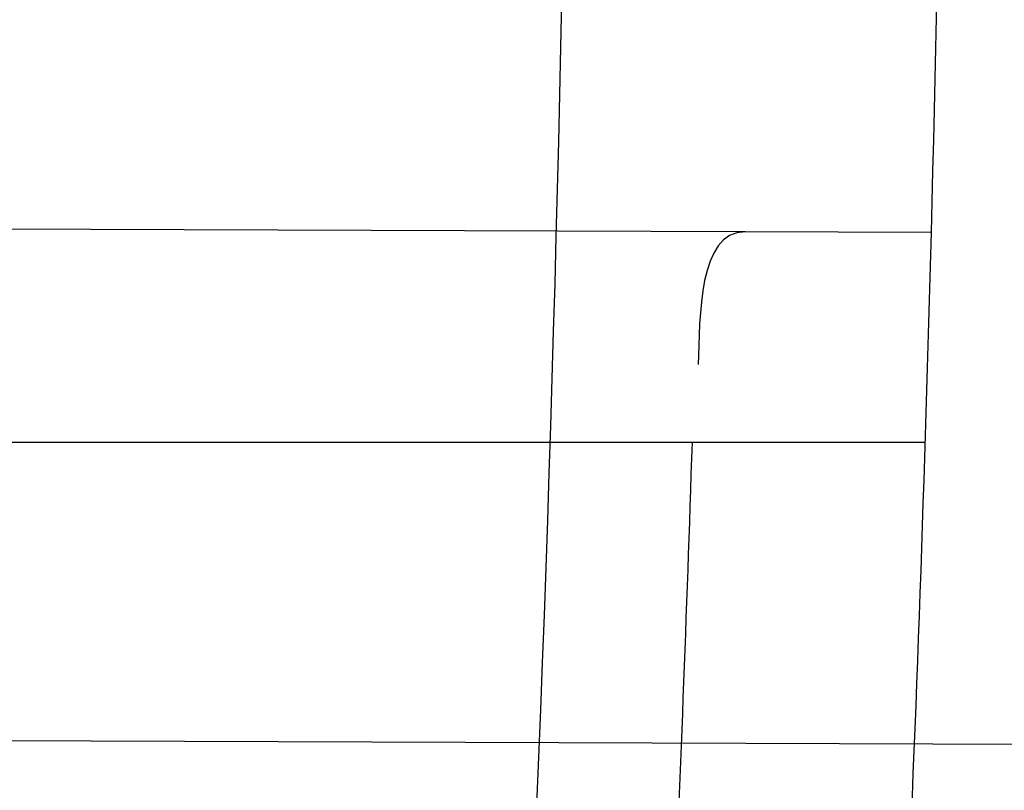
# Model space of a CAD drawing. Header units: millimetres. Extents: x 0 to 297, y 0 to 210.
# Tile 102 of 256: x 145.23621 to 145.24631, y 93.18283 to 93.19075. Entities that reach past the tile are written whole.
import ezdxf

# ---------------------------------------------------------------- set-up
doc = ezdxf.new("R2010")
doc.units = ezdxf.units.MM
doc.header["$LTSCALE"] = 16.335
doc.layers.get('0').update_dxf_attribs({"linetype": 'CONTINUOUS'})
for name, color, linetype in [('01_GLOBAL', 7, 'CONTINUOUS'), ('INTFCLR_1', 7, 'CONTINUOUS'), ('INTFCLR_144815', 7, 'CONTINUOUS')]:
    doc.layers.add(name, color=color, linetype=linetype)

msp = doc.modelspace()

# ---------------------------------------------------------------- linework, layer by layer
at = {"color": 7, "linetype": 'Continuous'}
msp.add_circle((145.8748034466, 92.1344639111), 2.66, dxfattribs=at)
at = {"color": 9, "linetype": 'Continuous'}
msp.add_arc((145.8748034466, 92.1344639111), 2.6259090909, 92.9674534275, 177.0325465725, dxfattribs=at)
at = {"layer": '01_GLOBAL', "color": 7, "linetype": 'Continuous'}
msp.add_circle((145.8748034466, 92.1344639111), 2.695, dxfattribs=at)
at = {"layer": 'INTFCLR_1', "color": 9, "linetype": 'Continuous'}
for p, q in [((145.2455620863, 93.1885623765), (145.222051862, 93.18864444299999)), ((145.2213275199, 93.1864096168), (145.2454997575, 93.1864096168)), ((145.2238547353, 93.1833881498), (145.2827179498, 93.1831826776))]:
    msp.add_line(p, q, dxfattribs=at)
at = {"layer": 'INTFCLR_1', "color": 6, "linetype": 'Continuous'}
for centre, radius, start, end in [((144.8596077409, 93.1986596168), 0.4224162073, 270, 90.00000002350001), ((144.8596077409, 93.1986596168), 0.4014439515, 270, 90.00000002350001), ((144.8596077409, 93.1986596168), 0.3860864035, 356.3014783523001, 358.5013841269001), ((144.8599370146, 93.19865887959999), 0.38336789, 356.5980381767, 358.168989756)]:
    msp.add_arc(centre, radius, start, end, dxfattribs=at)
at = {"layer": 'INTFCLR_1', "color": 9, "linetype": 'Continuous'}
msp.add_arc((144.8596077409, 93.1986596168), 0.3860864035, 358.5013841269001, 1.4986159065, dxfattribs=at)
for points, knots in [([(145.235167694, 93.06803805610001), (145.2359987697, 93.0702994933), (145.2376274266, 93.07486591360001), (145.2407305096, 93.0841265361), (145.2457654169, 93.10074899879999), (145.2504341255, 93.12025903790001), (145.2535169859, 93.1376959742), (145.2548129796, 93.1465996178), (145.2554818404, 93.15174935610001), (145.2570256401, 93.1646779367), (145.2586297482, 93.1867687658), (145.2583725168, 93.2128320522), (145.2571603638, 93.229722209), (145.2563978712, 93.2375211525), (145.2558364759, 93.24270819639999), (145.2541019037, 93.2567080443), (145.2501634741, 93.279125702), (145.2444881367, 93.3010123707), (145.2404287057, 93.31400265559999), (145.2389019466, 93.3186491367), (145.2365792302, 93.32549362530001), (145.2313391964, 93.3398030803), (145.2222901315, 93.3608048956), (145.211984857, 93.38064637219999), (145.2048007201, 93.3928589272), (145.2014430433, 93.39829523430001), (145.1992124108, 93.401838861), (145.1931796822, 93.4111586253), (145.1830706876, 93.4254621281), (145.1690288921, 93.44287479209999), (145.1571354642, 93.4559268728), (145.1488272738, 93.46426968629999), (145.1442335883, 93.4686868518), (145.1378598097, 93.47464399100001), (145.1289384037, 93.4824441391), (145.1192814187, 93.4900126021), (145.1131582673, 93.4943666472), (145.1101748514, 93.49636902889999), (145.1077179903, 93.4979464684), (145.1055301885, 93.4992630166), (145.1036031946, 93.50027403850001), (145.1025200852, 93.5007770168), (145.1016575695, 93.50108464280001), (145.1010609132, 93.5012239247), (145.1005598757, 93.50114822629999), (145.1004622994, 93.50067669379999), (145.1007027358, 93.5001554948), (145.1011202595, 93.49943321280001), (145.1017948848, 93.49852402), (145.1026939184, 93.4974154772), (145.1038249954, 93.4961153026), (145.1051758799, 93.49462279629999), (145.106740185, 93.4929397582), (145.1092045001, 93.4903307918), (145.1127127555, 93.4866635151), (145.1192604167, 93.47979277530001), (145.126411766, 93.4720844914), (145.1329263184, 93.4647171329), (145.1369531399, 93.4600323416), (145.143428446, 93.4523417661), (145.1533417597, 93.43987882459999), (145.1663378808, 93.4217466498), (145.175744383, 93.40694421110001), (145.1819029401, 93.3964078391), (145.1860815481, 93.3889972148), (145.1932904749, 93.3754706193), (145.2029180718, 93.35504416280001), (145.209559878, 93.3380139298), (145.212649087, 93.3291841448)], [0, 0, 0, 0, 0.0103790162, 0.0208837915, 0.0420711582, 0.08518389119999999, 0.1071959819, 0.1183353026, 0.1239410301, 0.1295663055, 0.1744258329, 0.2192337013, 0.2417180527, 0.2473539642, 0.2529903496, 0.2641931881, 0.3081223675, 0.3509244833, 0.3614867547, 0.3667496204, 0.3719934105, 0.3926231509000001, 0.4323812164, 0.470412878, 0.488854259, 0.4934078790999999, 0.4979383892, 0.5068921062, 0.5412323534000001, 0.5733304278, 0.6031976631, 0.6172528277, 0.6240454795, 0.630650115, 0.6548352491, 0.6750685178, 0.6834752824, 0.6871962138, 0.6905460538, 0.6960524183, 0.6981915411, 0.6999110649, 0.7012078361, 0.7020914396, 0.7026255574, 0.7031007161, 0.7038824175, 0.7050749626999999, 0.7066970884, 0.7087489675, 0.7112252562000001, 0.7141187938, 0.7174211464, 0.7211233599, 0.729578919, 0.7392839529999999, 0.762009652, 0.7748693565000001, 0.7816473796, 0.7886214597, 0.8181786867, 0.8502212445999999, 0.8846823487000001, 0.8936821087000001, 0.9027944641, 0.9213301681, 0.9597016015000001, 1, 1, 1, 1]), ([(145.1053256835, 93.4996596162), (145.1058354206, 93.4996595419), (145.1084302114, 93.49863302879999), (145.1114097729, 93.4968905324), (145.114679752, 93.49483322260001), (145.1177098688, 93.4928362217), (145.1239326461, 93.4884975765), (145.1337472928, 93.4809600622), (145.1428234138, 93.4731893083), (145.1493077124, 93.4672553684), (145.1539781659, 93.46285851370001), (145.1624222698, 93.4545580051), (145.1745124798, 93.4415729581), (145.1887911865, 93.4242473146), (145.1990766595, 93.4100090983), (145.2052148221, 93.400731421), (145.2074832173, 93.39720574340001), (145.2108964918, 93.3917990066), (145.2181971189, 93.3796576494), (145.2286731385, 93.3599279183), (145.2378781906, 93.33903206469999), (145.2432089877, 93.32479281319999), (145.2455710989, 93.31798419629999), (145.247123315, 93.31336339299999), (145.2512489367, 93.30044977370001), (145.2570185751, 93.2786891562), (145.2610247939, 93.2563880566), (145.262788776, 93.2424626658), (145.2633595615, 93.2373043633), (145.2641347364, 93.22954935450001), (145.2653671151, 93.21275432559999), (145.2656287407, 93.1868333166), (145.2639975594, 93.16486546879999), (145.2624282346, 93.15201095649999), (145.2617481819, 93.1468896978), (145.2604303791, 93.1380345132), (145.2572949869, 93.120689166), (145.2525471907, 93.10128539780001), (145.2474296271, 93.08475977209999), (145.2442749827, 93.0755508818), (145.2426192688, 93.07100993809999), (145.2417743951, 93.0687611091)], [0, 0, 0, 0, 0.0031306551, 0.0166311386, 0.0214593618, 0.0268204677, 0.03892666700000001, 0.0680356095, 0.1027865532, 0.1122690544, 0.1220182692, 0.1421808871, 0.1849821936, 0.2309157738, 0.2799873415, 0.2927705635, 0.2992370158, 0.3057352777, 0.3320402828, 0.3862318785, 0.4428084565, 0.4721382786, 0.4795908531, 0.487069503, 0.5020757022, 0.562848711, 0.6251729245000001, 0.641061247, 0.6490543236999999, 0.6570463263, 0.6889269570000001, 0.7524525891, 0.8160592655, 0.8240370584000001, 0.8319876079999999, 0.8477879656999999, 0.8790177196, 0.9402188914, 0.9703170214, 0.9852457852, 1, 1, 1, 1]), ([(145.1053256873, 92.89765960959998), (145.1051880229, 92.89765962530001), (145.1048509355, 92.897726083), (145.1048682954, 92.89833203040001), (145.1052289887, 92.89895544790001), (145.1058526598, 92.8998820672), (145.1068032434, 92.9010353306), (145.1086356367, 92.9031125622), (145.110803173, 92.9053838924), (145.113215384, 92.90786955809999), (145.1159839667, 92.9106973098), (145.1217014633, 92.91652117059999), (145.1287122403, 92.92380461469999), (145.1351564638, 92.9308006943), (145.1386445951, 92.9346890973), (145.1407113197, 92.9370268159), (145.1461908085, 92.9432875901), (145.1556953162, 92.95469486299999), (145.1688811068, 92.972191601), (145.1796415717, 92.9882287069), (145.1864241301, 92.99937733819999), (145.1895721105, 93.0047852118), (145.1916900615, 93.00849100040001), (145.1975256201, 93.0189931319), (145.2065751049, 93.0369888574), (145.2153782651, 93.057964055), (145.2208882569, 93.0733543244), (145.2234958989, 93.0813260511), (145.2249438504, 93.0859728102), (145.2285119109, 93.09781736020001), (145.2337695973, 93.1184588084), (145.2380725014, 93.143329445), (145.2399207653, 93.159825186), (145.2405908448, 93.1675708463), (145.2409875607, 93.1727748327), (145.241855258, 93.1870348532), (145.2420882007, 93.2103641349), (145.2404334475, 93.2336088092), (145.2387124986, 93.2477021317), (145.238008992, 93.2528187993), (145.2368850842, 93.26042393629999), (145.2340893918, 93.2765480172), (145.2284266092, 93.3006887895), (145.222482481, 93.3194563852), (145.2192099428, 93.32858819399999)], [0, 0, 0, 0, 0.0008731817, 0.001718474, 0.0032338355, 0.0055641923, 0.008732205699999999, 0.0127298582, 0.0231213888, 0.0286463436, 0.0346993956, 0.04822263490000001, 0.0804125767, 0.0988155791, 0.1085508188, 0.1135449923, 0.1186070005, 0.1613231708, 0.2076862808, 0.2575123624, 0.2837454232, 0.2904461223, 0.2972015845, 0.3108183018, 0.3666504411, 0.4248609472, 0.4549769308, 0.4703146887, 0.4780576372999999, 0.4858477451, 0.5487776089, 0.6130123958, 0.6457680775, 0.6540347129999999, 0.6623246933, 0.6788711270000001, 0.74464742, 0.8101273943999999, 0.8265053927, 0.8346996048, 0.8428861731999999, 0.8752668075, 0.9384714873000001, 1, 1, 1, 1])]:
    msp.add_open_spline(points, degree=3, knots=knots, dxfattribs=at)
at = {"layer": 'INTFCLR_1', "color": 6, "linetype": 'Continuous'}
for points, knots in [([(145.1350652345, 93.4996596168), (145.1342109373, 93.4996596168), (145.1357546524, 93.496718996), (145.1370803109, 93.4950968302), (145.1392467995, 93.49225027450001), (145.1419201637, 93.4890306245), (145.145337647, 93.4849215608), (145.149332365, 93.4801497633), (145.1536170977, 93.4749597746), (145.1578478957, 93.4697443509), (145.1617862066, 93.46477665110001), (145.1654017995, 93.46011427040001), (145.1686896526, 93.45577766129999), (145.1716611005, 93.4517737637), (145.1743369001, 93.4480934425), (145.176743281, 93.4447208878), (145.1789048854, 93.4416366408), (145.1808385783, 93.4388324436), (145.1825660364, 93.4362898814), (145.1841084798, 93.43398792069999), (145.185490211, 93.43189981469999), (145.1867189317, 93.4300221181), (145.1878098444, 93.42833769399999), (145.1887779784, 93.42682907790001), (145.1896459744, 93.4254651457), (145.1906214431, 93.4239206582), (145.191753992, 93.4221107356), (145.1928766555, 93.42029359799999), (145.1938510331, 93.4187005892), (145.1946912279, 93.4173162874), (145.1956155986, 93.415780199), (145.1966371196, 93.4140663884), (145.1977643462, 93.41215452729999), (145.1990081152, 93.4100186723), (145.2003754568, 93.4076384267), (145.201880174, 93.4049787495), (145.2035347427, 93.4020034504), (145.2053542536, 93.39866660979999), (145.2073580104, 93.3949100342), (145.2095596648, 93.3906775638), (145.2119715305, 93.3859042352), (145.214608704, 93.3805105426), (145.2174929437, 93.37438539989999), (145.220642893, 93.36739491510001), (145.2240752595, 93.35936816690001), (145.227802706, 93.35009965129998), (145.2318351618, 93.3392957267), (145.2361179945, 93.3267082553), (145.2403681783, 93.3126841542), (145.2442872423, 93.297814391), (145.2476657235, 93.2827730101), (145.2504753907, 93.2676905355), (145.2527156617, 93.25262667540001), (145.2543982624, 93.2375790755), (145.2555287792, 93.22258324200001), (145.256117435, 93.20762456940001), (145.2561708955, 93.1927266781), (145.2556951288, 93.17787585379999), (145.2546936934, 93.16307401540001), (145.2531693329, 93.1483330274), (145.2511191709, 93.1336232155), (145.2485428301, 93.1189642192), (145.2454275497, 93.1043242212), (145.2417708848, 93.0897217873), (145.2376203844, 93.07535951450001), (145.2332204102, 93.06193527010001), (145.2288852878, 93.0500177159), (145.2248596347, 93.0398394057), (145.2211587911, 93.03109336), (145.2177663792, 93.0235207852), (145.2146668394, 93.01692434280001), (145.2118379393, 93.01114230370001), (145.2092594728, 93.0060543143), (145.2069119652, 93.0015625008), (145.2047820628, 92.99759337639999), (145.2028538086, 92.9940827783), (145.2011073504, 92.9909675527), (145.1995253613, 92.98819559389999), (145.1980916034, 92.985722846), (145.1967959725, 92.9835200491), (145.1956290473, 92.9815607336), (145.1945782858, 92.97981554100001), (145.1936278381, 92.9782521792), (145.1927650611, 92.97684539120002), (145.1919665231, 92.9755535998), (145.1911689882, 92.97427311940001), (145.1903111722, 92.9729060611), (145.1893416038, 92.97137374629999), (145.1882509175, 92.9696663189), (145.1870226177, 92.9677633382), (145.1856376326, 92.96564257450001), (145.1840803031, 92.96328767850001), (145.1823329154, 92.9606826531), (145.1803729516, 92.95780619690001), (145.1781781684, 92.9546380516), (145.1757236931, 92.9511600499), (145.1729902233, 92.94736262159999), (145.1699514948, 92.94322961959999), (145.1665806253, 92.9387466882), (145.1628687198, 92.93392583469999), (145.1588145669, 92.9287817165), (145.1544498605, 92.9233761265), (145.149996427, 92.9179675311), (145.1458273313, 92.912982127), (145.1422457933, 92.9086810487), (145.1394492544, 92.9053205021), (145.1371773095, 92.9023512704), (145.1358081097, 92.9006787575), (145.134193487, 92.8976596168), (145.1350652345, 92.8976596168)], [0, 0, 0, 0, 0.0038604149, 0.007501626, 0.0124785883, 0.0188917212, 0.0268498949, 0.0364677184, 0.0470694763, 0.05724446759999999, 0.0668187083, 0.0757144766, 0.08390537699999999, 0.0914099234, 0.09824517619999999, 0.1044667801, 0.1101313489, 0.1152642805, 0.1198589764, 0.1240215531, 0.1277856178, 0.1311734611, 0.1341617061, 0.1368541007, 0.1392736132, 0.1414672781, 0.1451087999, 0.148921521, 0.1511192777, 0.1535471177, 0.1562389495, 0.1592204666, 0.1625628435, 0.1662680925, 0.1703891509, 0.1749670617, 0.1800766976, 0.185772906, 0.1921414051, 0.1993155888, 0.2073311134, 0.2163077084, 0.2264451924, 0.2379233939, 0.2509534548, 0.2658909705, 0.2830621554, 0.3030578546, 0.3259639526, 0.3492662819, 0.3725305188, 0.395610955, 0.4185782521, 0.4413347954, 0.4640172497, 0.4865192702, 0.5089682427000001, 0.5313242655, 0.5536477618, 0.5759939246, 0.5982772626, 0.6207472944, 0.6432362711, 0.6658996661, 0.6887559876, 0.7107777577, 0.7297237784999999, 0.7460531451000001, 0.7602331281, 0.7726347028, 0.7835467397, 0.7931663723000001, 0.8017211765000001, 0.8093215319, 0.8160683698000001, 0.8220757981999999, 0.8274205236, 0.83220661, 0.8364980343, 0.8403367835, 0.8437547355, 0.8468031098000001, 0.8495420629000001, 0.8520223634, 0.8542604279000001, 0.8564046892, 0.8588391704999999, 0.8615533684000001, 0.8645986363, 0.8679945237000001, 0.8717882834, 0.8760445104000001, 0.8807522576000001, 0.8859628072, 0.8917731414, 0.8981681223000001, 0.9051985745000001, 0.9129160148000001, 0.9213486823, 0.930543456, 0.9404096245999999, 0.9509435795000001, 0.9619432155, 0.9720502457, 0.9803711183, 0.9870628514, 0.9922716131, 0.9960607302, 1, 1, 1, 1]), ([(145.1350652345, 92.8976596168), (145.1360387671, 92.8976596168), (145.1377271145, 92.8987973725), (145.1403228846, 92.9003600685), (145.1432989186, 92.90252257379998), (145.1469787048, 92.9053401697), (145.1513602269, 92.908937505), (145.156189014, 92.9131306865), (145.1610884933, 92.9176135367), (145.16571304, 92.9220446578), (145.1699506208, 92.9262668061), (145.1738079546, 92.93025140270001), (145.1773032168, 92.9339784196), (145.1804624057, 92.93744342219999), (145.1833068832, 92.9406452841), (145.1858602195, 92.9435862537), (145.1881553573, 92.9462860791), (145.1902110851, 92.9487505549), (145.1920499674, 92.95099242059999), (145.1936917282, 92.95302517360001), (145.195161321, 92.95487020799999), (145.1964960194, 92.95656687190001), (145.197810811, 92.9582571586), (145.1992115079, 92.9600798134), (145.2006985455, 92.9620412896), (145.2021699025, 92.9640097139), (145.203615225, 92.9659689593), (145.2051191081, 92.96803560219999), (145.2067839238, 92.9703578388), (145.2086446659, 92.97299707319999), (145.2107239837, 92.976003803), (145.2130437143, 92.9794328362), (145.2156231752, 92.9833409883), (145.2184823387, 92.9877982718), (145.2216518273, 92.99290263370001), (145.2251614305, 92.9987667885), (145.229038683, 93.00552838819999), (145.2333125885, 93.0133695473), (145.2380078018, 93.0225036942), (145.2431555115, 93.03325044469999), (145.2486552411, 93.04576276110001), (145.2541538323, 93.05964751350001), (145.2592951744, 93.0742866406), (145.2638614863, 93.0891255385), (145.2678132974, 93.10401926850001), (145.2711637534, 93.1189518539), (145.2739112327, 93.1338443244), (145.2760779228, 93.14873712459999), (145.2776685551, 93.1635668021), (145.2786982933, 93.17835697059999), (145.2791763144, 93.1930929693), (145.2791102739, 93.20777733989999), (145.2785051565, 93.2224188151), (145.2773642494, 93.2370081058), (145.2756872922, 93.2515514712), (145.2734729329, 93.2660467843), (145.2707211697, 93.28047186), (145.2674209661, 93.2948590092), (145.2635667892, 93.3091902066), (145.259139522, 93.3234820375), (145.254151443, 93.33766185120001), (145.2488018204, 93.351194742), (145.2434345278, 93.3634522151), (145.238408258, 93.3740016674), (145.2338248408, 93.38297495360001), (145.2296571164, 93.3906774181), (145.2258775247, 93.3973229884), (145.2224553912, 93.4030908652), (145.2193628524, 93.40811759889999), (145.216567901, 93.41251817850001), (145.2140471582, 93.4163762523), (145.2117761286, 93.4197682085), (145.209737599, 93.422748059), (145.2079066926, 93.42537326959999), (145.20627007, 93.4276809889), (145.2048016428, 93.4297213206), (145.203482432, 93.43153041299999), (145.202221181, 93.4332394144), (145.2009100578, 93.4349957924), (145.1994654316, 93.43690657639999), (145.1979774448, 93.438847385), (145.1964846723, 93.44076776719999), (145.1949729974, 93.4426876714), (145.1933137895, 93.4447656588), (145.1914604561, 93.4470505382), (145.1893845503, 93.4495659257), (145.1870661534, 93.45232249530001), (145.1844777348, 93.45533473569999), (145.1815962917, 93.45861035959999), (145.1783918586, 93.4621590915), (145.174841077, 93.46597939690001), (145.1709238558, 93.47006182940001), (145.1666153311, 93.47439075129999), (145.1619164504, 93.47892812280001), (145.1569054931, 93.4835493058), (145.1519289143, 93.48790146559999), (145.1473729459, 93.4916672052), (145.1435388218, 93.4946187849), (145.1404516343, 93.4968744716), (145.1377826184, 93.49848721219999), (145.1360568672, 93.4996596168), (145.1350652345, 93.4996596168)], [0, 0, 0, 0, 0.0042187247, 0.0081401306, 0.0133978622, 0.0200459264, 0.0282638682, 0.0379443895, 0.0477615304, 0.05703690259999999, 0.0656973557, 0.0736821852, 0.0810680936, 0.0878383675, 0.0940009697, 0.0996271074, 0.1047154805, 0.1093563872, 0.1135342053, 0.1172803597, 0.1206792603, 0.1237557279, 0.1266349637, 0.1299589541, 0.1337168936, 0.1373013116, 0.1406085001, 0.1442672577, 0.148377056, 0.1529904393, 0.1582606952, 0.164218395, 0.1709303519, 0.1785521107, 0.1871652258, 0.1969659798, 0.2081658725, 0.2209392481, 0.2356613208, 0.2526660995, 0.2725685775, 0.2948769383, 0.3173640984, 0.3397873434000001, 0.3621386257, 0.3841211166, 0.4060891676, 0.4277469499, 0.4493218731, 0.470705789, 0.4919793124, 0.5131981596, 0.5343255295, 0.5554668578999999, 0.5765984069, 0.5977513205, 0.6189954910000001, 0.6402209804, 0.6617015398, 0.6832900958, 0.7050415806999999, 0.7268239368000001, 0.7463339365, 0.7630160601, 0.7774553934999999, 0.7899931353, 0.8009638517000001, 0.8105830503, 0.8190545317, 0.8265380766, 0.8331730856, 0.8390248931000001, 0.8442268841, 0.8488182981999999, 0.8528943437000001, 0.8564866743, 0.8597116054, 0.8625968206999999, 0.8656908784, 0.8692094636, 0.8729771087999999, 0.8762884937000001, 0.879749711, 0.8835661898, 0.8878115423, 0.8924986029, 0.8976989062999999, 0.9034198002, 0.9097088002, 0.9166034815, 0.9241390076, 0.9323094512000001, 0.9411199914, 0.9506041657, 0.9606137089, 0.9706541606, 0.9792553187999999, 0.9862062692, 0.9916647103, 0.9957028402, 1, 1, 1, 1])]:
    msp.add_open_spline(points, degree=3, knots=knots, dxfattribs=at)
msp.add_open_spline([(145.2436498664, 93.1885690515), (145.2431685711, 93.1885707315), (145.2431856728, 93.1876881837), (145.243170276, 93.18720713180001)], degree=3, dxfattribs=at)
at = {"layer": 'INTFCLR_144815', "color": 6, "linetype": 'Continuous'}
for radius in [0.4466793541, 0.4256665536]:
    msp.add_circle((144.8596077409, 93.1986596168), radius, dxfattribs=at)
for radius, start, end in [(0.6157754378, 313.9937911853, 154.5150993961), (0.5947754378, 312.9543589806, 154.5144414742), (0.5751005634, 282.2440355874, 71.2863570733), (0.4537777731, 308.490992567, 51.50900743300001), (0.4747905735, 316.9838592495, 43.0161407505), (0.4480128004, 313.9992414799, 46.00075850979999)]:
    msp.add_arc((144.8596077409, 93.1986596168), radius, start, end, dxfattribs=at)
at = {"layer": 'INTFCLR_144815', "color": 9, "linetype": 'Continuous'}
for centre, radius, start, end in [((144.8596077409, 93.1986596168), 0.5712784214, 292.4997540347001, 54.0964566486), ((144.8596102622, 93.19866079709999), 0.5153523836, 292.4997540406, 54.09645665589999), ((144.8596257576, 93.1986639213), 0.5066391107, 311.2505121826, 48.7494878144), ((144.859607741, 93.1986596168), 0.4617768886, 314.0862202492, 45.9137797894), ((144.8596077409, 93.1986596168), 0.450734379, 313.8592910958, 46.1407088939), ((144.8596077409, 93.1986596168), 0.4477854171, 314.0319604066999, 45.9680396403)]:
    msp.add_arc(centre, radius, start, end, dxfattribs=at)
at = {"layer": 'INTFCLR_144815', "color": 6, "linetype": 'Continuous'}
for points, knots in [([(145.1715348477, 92.8871597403), (145.1712150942, 92.887165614), (145.1712119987, 92.888398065), (145.1717859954, 92.8890887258), (145.1723169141, 92.8900495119), (145.1728921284, 92.8909093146), (145.1735763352, 92.8919125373), (145.1743814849, 92.8930382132), (145.17530592, 92.89429876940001), (145.1763525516, 92.89569628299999), (145.1775225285, 92.8972363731), (145.1788179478, 92.8989246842), (145.1802417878, 92.90076905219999), (145.1817966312, 92.902777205), (145.1834827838, 92.9049546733), (145.1852973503, 92.907303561), (145.1872357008, 92.90982438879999), (145.189295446, 92.9125211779), (145.1914790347, 92.9154049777), (145.1937896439, 92.9184888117), (145.1962240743, 92.9217782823), (145.1987743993, 92.92527328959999), (145.2014309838, 92.9289717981), (145.2041860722, 92.9328747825), (145.2070298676, 92.9369806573), (145.2099514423, 92.9412863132), (145.2129388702, 92.94578706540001), (145.215979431, 92.95047669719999), (145.2190598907, 92.95534762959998), (145.2221667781, 92.9603911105), (145.2252866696, 92.9655974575), (145.2284064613, 92.9709563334), (145.2315136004, 92.9764570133), (145.2345962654, 92.98208862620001), (145.2376434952, 92.98784036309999), (145.2406452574, 92.99370162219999), (145.2435925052, 92.99966217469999), (145.2464771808, 93.005712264), (145.2492921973, 93.01184268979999), (145.2520314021, 93.01804486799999), (145.2546894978, 93.0243108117), (145.2572619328, 93.0306330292), (145.2597453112, 93.03700571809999), (145.2621317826, 93.0434101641), (145.2644188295, 93.0498389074), (145.2666074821, 93.05629353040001), (145.2687002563, 93.0627819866), (145.2706975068, 93.0693065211), (145.2725965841, 93.0758590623), (145.2743963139, 93.08243582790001), (145.2760946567, 93.0890285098), (145.2776905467, 93.0956308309), (145.2791843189, 93.1022416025), (145.2805765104, 93.10886063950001), (145.2818676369, 93.1154879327), (145.2830580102, 93.12212274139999), (145.2841477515, 93.12876325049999), (145.2851369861, 93.1354072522), (145.2860260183, 93.1420534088), (145.2868152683, 93.14870134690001), (145.2875051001, 93.1553505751), (145.2880958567, 93.16200073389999), (145.2885878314, 93.1686513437), (145.2889813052, 93.17530234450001), (145.289276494, 93.18195348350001), (145.2894735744, 93.1886048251), (145.2895726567, 93.1952561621), (145.2895738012, 93.20190757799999), (145.2894770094, 93.20855889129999), (145.2892822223, 93.2152102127), (145.2889893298, 93.2218613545), (145.2885981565, 93.228512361), (145.2881084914, 93.23516293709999), (145.2875200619, 93.2418129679), (145.2868325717, 93.24846205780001), (145.2860456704, 93.2551099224), (145.2851589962, 93.26175603), (145.2841721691, 93.2683997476), (145.2830848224, 93.2750402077), (145.2818965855, 93.2816764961), (145.2806070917, 93.2883076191), (145.2792161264, 93.2949318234), (145.2777236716, 93.3015466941), (145.27612979, 93.30814986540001), (145.2744344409, 93.314739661), (145.2726374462, 93.3213150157), (145.2707388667, 93.3278740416), (145.2687392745, 93.3344133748), (145.2666397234, 93.34092869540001), (145.2644415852, 93.34741542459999), (145.2621464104, 93.3538691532), (145.2597562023, 93.3602849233), (145.2572735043, 93.3666571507), (145.2547014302, 93.37297970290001), (145.2520437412, 93.3792458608), (145.2493049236, 93.3854482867), (145.2464902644, 93.3915790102), (145.2436059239, 93.39762942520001), (145.240658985, 93.4035903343), (145.2376574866, 93.4094520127), (145.2346104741, 93.4152042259), (145.231527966, 93.4208363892), (145.2284209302, 93.42633767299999), (145.2253011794, 93.4316972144), (145.2221812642, 93.4369042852), (145.2190742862, 93.44194854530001), (145.2159936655, 93.44682031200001), (145.2129528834, 93.4515108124), (145.209965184, 93.45601244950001), (145.207043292, 93.4603189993), (145.2041991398, 93.4644257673), (145.2014436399, 93.4683296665), (145.1987864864, 93.47202925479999), (145.1962360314, 93.47552468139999), (145.1937992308, 93.47881756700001), (145.1914816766, 93.48191080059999), (145.1892876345, 93.484808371), (145.1872201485, 93.487515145), (145.1852811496, 93.49003667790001), (145.1834716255, 93.49237897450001), (145.1817917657, 93.4945483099), (145.1802410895, 93.4965510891), (145.1788186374, 93.4983936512), (145.1775230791, 93.5000821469), (145.1763528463, 93.5016225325), (145.1753062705, 93.5030200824), (145.1743814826, 93.5042807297), (145.1735770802, 93.50540657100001), (145.1728902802, 93.5064096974), (145.1723225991, 93.507270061), (145.1718630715, 93.5080606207), (145.171402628, 93.5088026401), (145.1710534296, 93.51015065), (145.1715348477, 93.5101594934)], [0, 0, 0, 0, 0.0014103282, 0.0032894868, 0.0045784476, 0.006109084, 0.0078878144, 0.009921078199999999, 0.0122159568, 0.0147800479, 0.0176210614, 0.0207450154, 0.0241645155, 0.0278962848, 0.0319450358, 0.0363094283, 0.0409856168, 0.0459681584, 0.0512740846, 0.0569372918, 0.0629614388, 0.06932079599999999, 0.0760170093, 0.0830428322, 0.09038864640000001, 0.09804223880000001, 0.1059886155, 0.1142106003, 0.1226891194, 0.1314036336, 0.1403327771, 0.1494548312, 0.1587482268, 0.1681920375, 0.1777662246, 0.1874518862, 0.1972313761, 0.2070885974, 0.2170088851, 0.2269790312, 0.2369874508, 0.247023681, 0.2570780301, 0.2671479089, 0.2771627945, 0.2871678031, 0.297203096, 0.3072268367, 0.3172573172, 0.3272873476, 0.3372951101, 0.3472786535, 0.3572404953, 0.3671820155, 0.3771057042, 0.38701475, 0.3969071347, 0.4067804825, 0.4166362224, 0.4264761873, 0.4363022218, 0.4461151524, 0.4559173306, 0.4657100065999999, 0.4754958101, 0.4852761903, 0.4950537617, 0.5048299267, 0.514607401, 0.5243876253, 0.5341732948, 0.5439658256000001, 0.5537677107, 0.5635801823, 0.5734055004, 0.5832449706, 0.5931003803, 0.6029729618, 0.6128636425, 0.6227732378, 0.6327028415, 0.6426530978, 0.6526214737, 0.6626060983, 0.6726078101, 0.6826271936, 0.6926651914, 0.7027189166, 0.7127821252, 0.7228511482, 0.7329216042, 0.7429877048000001, 0.7530428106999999, 0.7630790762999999, 0.7730874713, 0.7830577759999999, 0.7929782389, 0.8028356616, 0.8126154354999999, 0.8223014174, 0.8318761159, 0.8413205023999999, 0.8506146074, 0.8597374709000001, 0.8686675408, 0.8773831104, 0.8858627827, 0.8940860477, 0.9020337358, 0.9096886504, 0.9170358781, 0.9240630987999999, 0.9307608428, 0.9371226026, 0.9431446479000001, 0.9488258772, 0.9541674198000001, 0.9591725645, 0.9638462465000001, 0.9681947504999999, 0.9722253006, 0.9759458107, 0.979364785, 0.9824904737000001, 0.9853313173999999, 0.9878955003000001, 0.9901906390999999, 0.9922241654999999, 0.994002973, 0.9955336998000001, 0.9968227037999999, 0.9978766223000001, 1, 1, 1, 1]), ([(145.1816919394, 93.4996596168), (145.1813689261, 93.4996596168), (145.181354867, 93.4984164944), (145.1818990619, 93.4977049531), (145.1824036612, 93.4967241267), (145.1829511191, 93.4958450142), (145.1836029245, 93.49481997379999), (145.1843702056, 93.4936699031), (145.1852510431, 93.4923828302), (145.1862478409, 93.4909569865), (145.1873615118, 93.4893868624), (145.1885933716, 93.48766759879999), (145.1899443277, 93.4857938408), (145.1914151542, 93.48376000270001), (145.1930061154, 93.48156053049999), (145.1947171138, 93.47918971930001), (145.1965473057, 93.47664219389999), (145.1984952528, 93.47391268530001), (145.2005585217, 93.47099658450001), (145.2027337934, 93.46788981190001), (145.2050166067, 93.46458923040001), (145.207401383, 93.4610926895), (145.2098813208, 93.4573992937), (145.2124484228, 93.45350951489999), (145.2150935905, 93.44942523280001), (145.2178067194, 93.44514979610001), (145.2205768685, 93.4406879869), (145.2233924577, 93.436045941), (145.2262415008, 93.43123100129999), (145.2291118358, 93.4262515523), (145.2319913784, 93.42111677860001), (145.2348683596, 93.4158364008), (145.2377314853, 93.4104204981), (145.2405700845, 93.4048793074), (145.2433742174, 93.39922304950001), (145.2461347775, 93.3934617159), (145.2488435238, 93.3876049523), (145.2514930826, 93.381661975), (145.2540769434, 93.37564147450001), (145.2565894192, 93.3695515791), (145.2590255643, 93.3633999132), (145.2613812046, 93.35719337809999), (145.2636527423, 93.3509384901), (145.2658372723, 93.34464092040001), (145.2679322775, 93.3383061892), (145.2699358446, 93.3319388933), (145.2718463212, 93.32554360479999), (145.2736625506, 93.3191239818), (145.275383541, 93.3126837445), (145.2770086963, 93.30622572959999), (145.2785375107, 93.29975290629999), (145.2799697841, 93.29326740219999), (145.281305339, 93.2867715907), (145.282544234, 93.2802670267), (145.2836865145, 93.2737555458), (145.2847323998, 93.2672381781), (145.285682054, 93.2607163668), (145.2865357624, 93.2541907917), (145.2872937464, 93.2476625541), (145.2879563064, 93.24113198), (145.2885236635, 93.2345999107), (145.2889960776, 93.22806647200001), (145.2893737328, 93.22153232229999), (145.2896568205, 93.2149974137), (145.2898454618, 93.208462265), (145.2899397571, 93.20192674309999), (145.2899397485, 93.1953913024), (145.2898454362, 93.18885579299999), (145.2896567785, 93.1823206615), (145.2893736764, 93.175785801), (145.2889960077, 93.1692516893), (145.2885235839, 93.1627183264), (145.2879562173, 93.1561863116), (145.2872936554, 93.1496558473), (145.2865356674, 93.1431276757), (145.2856819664, 93.136602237), (145.2847323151, 93.130080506), (145.283686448, 93.1235632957), (145.2825441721, 93.1170518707), (145.2813053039, 93.1105474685), (145.2799697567, 93.1040517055), (145.2785375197, 93.0975663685), (145.277008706, 93.091093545), (145.2753835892, 93.0846356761), (145.2736625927, 93.0781954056), (145.2718464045, 93.07177591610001), (145.2699359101, 93.0653805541), (145.2679323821, 93.0590133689), (145.2658373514, 93.05267854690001), (145.2636528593, 93.0463810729), (145.2613812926, 93.04012609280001), (145.2590256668, 93.03391958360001), (145.2565895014, 93.0277678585), (145.2540770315, 93.0216779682), (145.2514931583, 93.01565743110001), (145.2488435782, 93.00971440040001), (145.2461348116, 93.0038575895), (145.2433742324, 92.99809621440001), (145.2405700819, 92.9924399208), (145.2377314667, 92.9868986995), (145.2348683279, 92.98148277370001), (145.2319913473, 92.9762023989), (145.2291118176, 92.97106764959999), (145.2262415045, 92.9660882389), (145.2233924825, 92.9612733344), (145.220576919, 92.95663132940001), (145.2178068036, 92.95216957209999), (145.2150937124, 92.9478941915), (145.2124485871, 92.9438099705), (145.2098815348, 92.9399202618), (145.2074016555, 92.9362269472), (145.2050169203, 92.9327304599), (145.2027341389, 92.9294299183), (145.2005588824, 92.9263231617), (145.1984956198, 92.92340706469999), (145.1965476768, 92.9206775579), (145.1947174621, 92.918129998), (145.1930064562, 92.91575917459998), (145.1914154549, 92.9135596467), (145.1899446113, 92.91152578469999), (145.1885936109, 92.9096519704), (145.1873617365, 92.9079326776), (145.1862480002, 92.9063625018), (145.1852512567, 92.9049366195), (145.1843701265, 92.90364951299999), (145.1836036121, 92.902499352), (145.1829493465, 92.90147443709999), (145.1824091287, 92.9005947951), (145.1819724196, 92.8997882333), (145.1815362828, 92.8990246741), (145.1812048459, 92.8976596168), (145.1816919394, 92.8976596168)], [0, 0, 0, 0, 0.0014863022, 0.0034583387, 0.00480742, 0.0064070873, 0.008263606, 0.0103831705, 0.0127725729, 0.0154385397, 0.018388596, 0.0216299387, 0.0251705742, 0.0290176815, 0.0331791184, 0.0376612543, 0.0424708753, 0.0476126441, 0.053091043, 0.05890788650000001, 0.0650637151, 0.071556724, 0.0783824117, 0.08553378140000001, 0.09300120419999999, 0.1007725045, 0.1088330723, 0.1171662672, 0.125753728, 0.1345758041, 0.1436120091, 0.1528416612, 0.1622443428, 0.1717998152, 0.1814887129, 0.1912927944, 0.2011949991, 0.2111795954, 0.2212322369, 0.2313400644, 0.2414915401, 0.251676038, 0.2618853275, 0.272110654, 0.2823462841, 0.2925853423, 0.3028240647, 0.3130572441, 0.3232827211, 0.3334966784, 0.3436983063, 0.353884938, 0.364056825, 0.3742120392, 0.3843517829, 0.3944749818, 0.4045834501, 0.4146764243, 0.4247563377, 0.4348229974, 0.4448791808, 0.4549248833, 0.4649631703, 0.4749943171, 0.4850215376, 0.4950452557, 0.505068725, 0.5150924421, 0.5251196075, 0.5351507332, 0.5451888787, 0.5552345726, 0.5652905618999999, 0.5753571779, 0.5854368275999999, 0.5955298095, 0.6056379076, 0.615761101, 0.6259004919, 0.6360558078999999, 0.6462271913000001, 0.6564139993, 0.6666151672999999, 0.6768294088, 0.6870543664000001, 0.6972879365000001, 0.7075261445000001, 0.7177656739, 0.7280008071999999, 0.7382265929, 0.7484354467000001, 0.7586203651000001, 0.7687717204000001, 0.7788795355, 0.7889322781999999, 0.7989169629, 0.8088192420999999, 0.8186233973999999, 0.8283123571, 0.8378678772, 0.8472706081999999, 0.8565002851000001, 0.8655364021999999, 0.8743584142, 0.8829458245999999, 0.8912789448, 0.8993394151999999, 0.9071106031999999, 0.9145779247, 0.9217291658, 0.9285546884, 0.9350475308, 0.9412033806, 0.9470201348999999, 0.9524985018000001, 0.9576403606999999, 0.9624499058, 0.9669322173, 0.9710936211, 0.9749409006, 0.978481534, 0.9817230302, 0.984673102, 0.9873392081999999, 0.9897286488, 0.9918483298, 0.9937048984, 0.9953046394, 0.9966537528, 0.9977587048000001, 1, 1, 1, 1]), ([(145.2619187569, 93.198659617), (145.2619187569, 93.19452705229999), (145.2617972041, 93.18625736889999), (145.2612501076, 93.1738549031), (145.2603370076, 93.16145215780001), (145.2590551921, 93.1490500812), (145.2574020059, 93.1366506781), (145.2553745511, 93.1242576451), (145.2529686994, 93.1118765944), (145.2501810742, 93.09951567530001), (145.2470107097, 93.0871860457), (145.2434550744, 93.07490437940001), (145.2395175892, 93.0626901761), (145.2352018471, 93.05056894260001), (145.2305195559, 93.03857297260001), (145.2254865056, 93.026740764), (145.2201294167, 93.0151203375), (145.2144851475, 93.00376778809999), (145.2086034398, 92.9927497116), (145.2025493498, 92.98213900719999), (145.1964022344, 92.9720136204), (145.1902548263, 92.96245285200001), (145.1842079, 92.9535296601), (145.1783638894, 92.94530411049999), (145.1728175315, 92.9378166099), (145.1676486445, 92.9310831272), (145.1629171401, 92.9250980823), (145.1586605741, 92.91983716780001), (145.1549015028, 92.9152592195), (145.1516394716, 92.9113214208), (145.1488735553, 92.9079678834), (145.1465811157, 92.9051666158), (145.1447678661, 92.9028433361), (145.1433636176, 92.901047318), (145.1424842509, 92.89954064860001), (145.1417601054, 92.8987053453), (145.1418564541, 92.8976596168), (145.1421340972, 92.8976596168)], [0, 0, 0, 0, 0.0373969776, 0.0748305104, 0.1123278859, 0.1499208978, 0.1876426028, 0.2255106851, 0.2635438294, 0.3017616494, 0.3401610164, 0.3787310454, 0.4174490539, 0.4562752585, 0.4951477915, 0.5339633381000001, 0.5726158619, 0.6109244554, 0.6486768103, 0.6856239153, 0.7214601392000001, 0.7558561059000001, 0.7884730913, 0.8189949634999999, 0.8471589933, 0.8727898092, 0.8958085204, 0.9161981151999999, 0.9340282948, 0.9494114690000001, 0.9624736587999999, 0.9733586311, 0.9821878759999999, 0.9890812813, 0.9941468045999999, 0.9974875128, 1, 1, 1, 1]), ([(145.1615550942, 92.8871597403), (145.1612445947, 92.8871653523), (145.1612273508, 92.8883633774), (145.1618093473, 92.88902974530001), (145.1623391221, 92.8899608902), (145.1629159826, 92.8907942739), (145.1636016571, 92.8917673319), (145.1644091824, 92.8928595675), (145.165336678, 92.8940832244), (145.1663871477, 92.895440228), (145.1675618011, 92.8969361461), (145.1688622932, 92.8985758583), (145.170290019, 92.9003649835), (145.1718464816, 92.90230967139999), (145.1735329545, 92.9044164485), (145.1753505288, 92.9066922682), (145.177299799, 92.9091441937), (145.1793809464, 92.9117795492), (145.1815932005, 92.91460528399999), (145.1839344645, 92.9176275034), (145.1864007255, 92.9208506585), (145.1889860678, 92.92427744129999), (145.1916830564, 92.92790912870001), (145.1944830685, 92.9317458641), (145.1973763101, 92.9357865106), (145.200351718, 92.94002829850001), (145.2033970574, 92.94446670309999), (145.2064992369, 92.9490956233), (145.2096445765, 92.95390750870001), (145.2128191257, 92.9588935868), (145.2160089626, 92.9640441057), (145.2192004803, 92.9693486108), (145.2223806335, 92.9747962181), (145.225537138, 92.98037587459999), (145.2286586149, 92.9860765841), (145.2317346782, 92.9918875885), (145.2347559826, 92.9977985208), (145.2377142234, 93.00379950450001), (145.2406021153, 93.0098812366), (145.2434133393, 93.01603502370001), (145.2461424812, 93.0222528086), (145.2487849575, 93.0285271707), (145.2513369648, 93.03485138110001), (145.2537953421, 93.04121924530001), (145.2561575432, 93.04762518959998), (145.258421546, 93.0540641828), (145.2605857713, 93.06053167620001), (145.2626490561, 93.06702366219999), (145.2646105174, 93.07353639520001), (145.2664696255, 93.08006675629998), (145.2682260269, 93.0866117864), (145.269879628, 93.09316909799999), (145.2714304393, 93.099736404), (145.272878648, 93.1063119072), (145.2742244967, 93.1128938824), (145.2754683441, 93.1194810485), (145.2766105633, 93.1260721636), (145.2776515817, 93.132666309), (145.2785918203, 93.13926261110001), (145.2794317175, 93.14586047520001), (145.2801716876, 93.15245937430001), (145.280812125, 93.159058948), (145.2813533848, 93.1656588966), (145.2817957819, 93.1722590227), (145.2821395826, 93.17885920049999), (145.2823849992, 93.1854593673), (145.2825321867, 93.19205949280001), (145.2825648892, 93.1964597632), (145.2825648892, 93.1986596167)], [0, 0, 0, 0, 0.0027272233, 0.00637693, 0.0088871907, 0.0118720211, 0.0153444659, 0.0193180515, 0.02380733, 0.0288260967, 0.0343890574, 0.0405101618, 0.0472051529, 0.05449051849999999, 0.0623846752, 0.0709044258, 0.0800682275, 0.08989261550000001, 0.1003941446, 0.1115838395, 0.1234656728, 0.1360350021, 0.1492811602, 0.1631910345, 0.1777467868, 0.1929237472, 0.2086919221, 0.2250163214, 0.241858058, 0.2591751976, 0.2769240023, 0.2950599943, 0.3135389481, 0.3323178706, 0.3513557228, 0.3706138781, 0.3900565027, 0.40965088, 0.4293672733, 0.4491790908, 0.4690627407, 0.4889974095, 0.5089649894, 0.5289504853, 0.5489397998, 0.5689220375, 0.5888883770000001, 0.6088300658, 0.6287418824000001, 0.6486179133, 0.6684555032, 0.6882511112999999, 0.7080041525, 0.7277129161, 0.7473782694, 0.7670001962, 0.7865808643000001, 0.8061213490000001, 0.8256243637, 0.8450923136, 0.8645285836, 0.8839363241, 0.9033192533, 0.9226811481, 0.9420259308, 0.9613578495, 0.9806810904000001, 1, 1, 1, 1]), ([(145.1891690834, 92.9047879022), (145.1887851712, 92.9047946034), (145.1889546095, 92.9063099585), (145.1897315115, 92.9074508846), (145.1908843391, 92.9095999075), (145.1925602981, 92.9121332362), (145.1947341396, 92.9154009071), (145.1974252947, 92.9193185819), (145.2006308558, 92.9239734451), (145.2042332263, 92.9292366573), (145.2079731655, 92.9347820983), (145.2115725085, 92.94023253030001), (145.2148750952, 92.94533809), (145.2178706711, 92.9500745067), (145.220574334, 92.9544418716), (145.2230116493, 92.9584575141), (145.2251949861, 92.9621251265), (145.2271471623, 92.9654624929), (145.2288885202, 92.96848897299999), (145.2304549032, 92.97125332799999), (145.2319718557, 92.97396705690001), (145.2335082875, 92.97675649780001), (145.235040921, 92.97958443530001), (145.236458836, 92.9822408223), (145.2377089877, 92.98461664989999), (145.2388113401, 92.9867374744), (145.2397838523, 92.9886289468), (145.2406875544, 92.9904043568), (145.241596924, 92.99220974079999), (145.2425851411, 92.99419277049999), (145.2436776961, 92.99641190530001), (145.2448886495, 92.9989051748), (145.2462310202, 93.0017128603), (145.2477173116, 93.0048776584), (145.2493581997, 93.008442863), (145.251170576, 93.0124729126), (145.2531660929, 93.017031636), (145.2553605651, 93.0222009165), (145.2577752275, 93.02809295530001), (145.2604300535, 93.0348469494), (145.26333995, 93.04263079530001), (145.2665092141, 93.0516239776), (145.2699429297, 93.06209629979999), (145.27355238, 93.07413936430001), (145.2770962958, 93.08734809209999), (145.2803400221, 93.1011291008), (145.2831548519, 93.11499648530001), (145.285532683, 93.12890971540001), (145.2874745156, 93.1428484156), (145.288982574, 93.15681988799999), (145.2900557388, 93.170785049), (145.2906967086, 93.184736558), (145.290839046, 93.1940239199), (145.290839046, 93.1986596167)], [0, 0, 0, 0, 0.0036397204, 0.0085369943, 0.0157954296, 0.0255088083, 0.0378134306, 0.0528137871, 0.0706279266, 0.09136563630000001, 0.1132788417, 0.1340284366, 0.1532798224, 0.1709168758, 0.1871507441, 0.2019689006, 0.2154440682, 0.2276101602, 0.2386187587, 0.2485421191, 0.257728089, 0.268088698, 0.2787291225, 0.288218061, 0.2966314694, 0.3041773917, 0.3108751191, 0.3167920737, 0.3230614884, 0.3300369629, 0.337794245, 0.3465081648, 0.3563110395, 0.3672939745, 0.3796510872, 0.3935134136, 0.4091801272, 0.426821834, 0.4467452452, 0.4695381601, 0.4956096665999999, 0.5255127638, 0.5599184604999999, 0.6000687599, 0.6446728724, 0.6895337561, 0.7342496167, 0.7787833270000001, 0.8233104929, 0.8676315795, 0.9119694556, 0.9560574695, 1, 1, 1, 1]), ([(145.3115000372, 93.1986596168), (145.3115000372, 93.1940578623), (145.3113516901, 93.1848438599), (145.3106831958, 93.17102452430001), (145.3095662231, 93.1572039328), (145.3079983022, 93.14339218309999), (145.3059760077, 93.1295957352), (145.3034956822, 93.11582382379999), (145.3005540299, 93.10208957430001), (145.2971490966, 93.0884112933), (145.2932813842, 93.0748135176), (145.2889552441, 93.06132776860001), (145.2841806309, 93.0479939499), (145.2789753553, 93.0348614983), (145.2733674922, 93.0219903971), (145.2673981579, 93.00945161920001), (145.2611238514, 92.9973266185), (145.2546184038, 92.98570571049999), (145.2479729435, 92.97468395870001), (145.2412937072, 92.9643554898), (145.2346967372, 92.9548055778), (145.2282996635, 92.9461025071), (145.2222127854, 92.9382912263), (145.2165301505, 92.93138957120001), (145.2113244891, 92.9253902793), (145.2066450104, 92.9202629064), (145.2025199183, 92.9159680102), (145.1989594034, 92.9124424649), (145.1959636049, 92.9096674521), (145.1935201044, 92.90750180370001), (145.1913967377, 92.9059628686), (145.1900017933, 92.9047733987), (145.1891691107, 92.9047879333)], [0, 0, 0, 0, 0.0421285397, 0.08434683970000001, 0.1266414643, 0.1690446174, 0.2115817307, 0.2542734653, 0.2971305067, 0.3401457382, 0.3832945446, 0.4265305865, 0.4697791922, 0.5129300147, 0.5558322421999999, 0.5982870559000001, 0.6400420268, 0.6807938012, 0.7201892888, 0.7578469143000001, 0.7933806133, 0.8264335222, 0.8567170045, 0.8840287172, 0.9082689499, 0.9294277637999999, 0.9475672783, 0.9627965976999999, 0.9752495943, 0.9850650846, 0.9923757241, 1, 1, 1, 1])]:
    msp.add_open_spline(points, degree=3, knots=knots, dxfattribs=at)
at = {"layer": 'INTFCLR_144815', "color": 9, "linetype": 'Continuous'}
for points, knots in [([(145.2413747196, 93.498152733), (145.2428639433, 93.4962009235), (145.244886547, 93.4935564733), (145.2474551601, 93.4901649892), (145.2497308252, 93.4871420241), (145.2541366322, 93.4812212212), (145.2608916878, 93.47185803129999), (145.2694858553, 93.4592816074), (145.2769239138, 93.4476457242), (145.2822409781, 93.438833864), (145.2853801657, 93.4334642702), (145.2902521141, 93.42494438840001), (145.2975017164, 93.4114956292), (145.3067246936, 93.3925046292), (145.3132109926, 93.37744867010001), (145.3173738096, 93.36694038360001), (145.3201622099, 93.35964114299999), (145.3248954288, 93.3465192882), (145.3310525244, 93.3271579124), (145.3373574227, 93.3030034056), (145.3411666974, 93.28428486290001), (145.3433109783, 93.2714701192), (145.3446460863, 93.262725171), (145.3460875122, 93.25169165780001), (145.3472124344, 93.240581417), (145.3479204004, 93.2316403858), (145.3487845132, 93.2182383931), (145.3493461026, 93.1981566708), (145.3485394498, 93.1714382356), (145.3467779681, 93.15149967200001), (145.3451270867, 93.13828037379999), (145.343909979, 93.1295589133), (145.3415031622, 93.11464782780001), (145.3372609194, 93.09391415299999), (145.3309735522, 93.06989491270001), (145.3248291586, 93.0506051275), (145.3204306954, 93.03842591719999), (145.3183461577, 93.0329242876), (145.3169544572, 93.02931861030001), (145.3131561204, 93.01973981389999), (145.3066802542, 93.0047193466), (145.2974761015, 92.9857751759), (145.2894993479, 92.97097956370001), (145.283827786, 92.961170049), (145.2806417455, 92.9558349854), (145.2760993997, 92.94838364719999), (145.2694850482, 92.938036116), (145.2608832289, 92.925449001), (145.2541232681, 92.91607971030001), (145.2497158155, 92.9101571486), (145.2474419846, 92.907136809), (145.2448787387, 92.9037525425), (145.2428609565, 92.90111441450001), (145.2413748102, 92.89916662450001)], [0, 0, 0, 0, 0.0113523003, 0.0153945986, 0.0196724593, 0.0288485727, 0.04952051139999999, 0.0730548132, 0.0992747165, 0.1133659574, 0.1206417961, 0.1280352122, 0.1587481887, 0.1912667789, 0.2256293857, 0.2345212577, 0.2435306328, 0.2617592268, 0.2990180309, 0.3374305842, 0.3771409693, 0.3872950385, 0.3975091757, 0.4180450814, 0.4387403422, 0.4491382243, 0.4595166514, 0.5008391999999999, 0.5419727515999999, 0.5830556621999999, 0.5933356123, 0.6035730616, 0.6237732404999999, 0.6631691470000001, 0.7013781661, 0.7385292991, 0.7567366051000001, 0.761249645, 0.7657337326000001, 0.7746080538, 0.8088969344, 0.8413373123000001, 0.8719692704, 0.886598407, 0.893729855, 0.9007025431, 0.926950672, 0.9505051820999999, 0.9711896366, 0.9803691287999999, 0.9846421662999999, 0.9886711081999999, 1, 1, 1, 1]), ([(145.2386581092, 92.9060194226), (145.2395181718, 92.9072263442), (145.2429631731, 92.9120902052), (145.2492389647, 92.92120431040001), (145.2575878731, 92.93400124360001), (145.2640046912, 92.9445135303), (145.2684113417, 92.9520821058), (145.2715041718, 92.9575042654), (145.2770118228, 92.9674769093), (145.2847566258, 92.98251444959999), (145.2936901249, 93.00175900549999), (145.2999719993, 93.0170070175), (145.3036565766, 93.02672945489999), (145.3050072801, 93.03039096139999), (145.307031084, 93.0359795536), (145.3113025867, 93.0483545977), (145.3172673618, 93.06794720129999), (145.3233689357, 93.0923336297), (145.327484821, 93.1133778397), (145.3298201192, 93.1285113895), (145.3310013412, 93.13736471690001), (145.3326039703, 93.1507874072), (145.334328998, 93.17121171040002), (145.3348448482, 93.18944587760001), (145.3348448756, 93.19865966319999)], [0, 0, 0, 0, 0.0141977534, 0.0570997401, 0.1060018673, 0.1605593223, 0.1750635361, 0.1899029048, 0.2203592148, 0.2841982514, 0.3519009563, 0.42356155, 0.4421237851, 0.4515054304, 0.4609492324, 0.4990648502, 0.5769114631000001, 0.6570654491, 0.7397891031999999, 0.7822307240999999, 0.8037455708, 0.8253529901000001, 0.9117316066, 1, 1, 1, 1])]:
    msp.add_open_spline(points, degree=3, knots=knots, dxfattribs=at)

doc.saveas('drawing.dxf')
